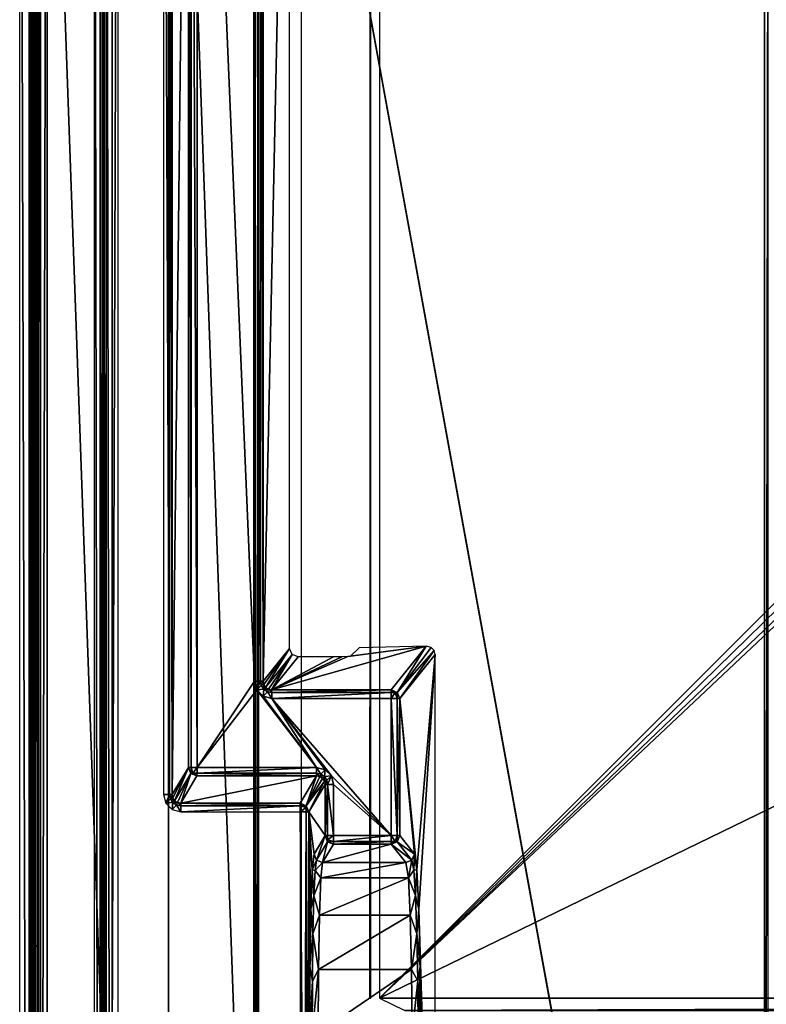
# Model space of a CAD drawing. Header units: millimetres. Extents: x -6 to 112, y 0 to 110.
# Tile 4 of 19: x -6 to 16, y 56 to 85. Entities that reach past the tile are written whole.
import ezdxf

# ---------------------------------------------------------------- set-up
doc = ezdxf.new("R2010")
doc.units = ezdxf.units.MM
doc.header["$LTSCALE"] = 159.143519
for name, color, linetype in [('10', 7, 'CONTINUOUS'), ('105', 7, 'CONTINUOUS'), ('11', 7, 'CONTINUOUS'), ('119', 7, 'CONTINUOUS'), ('129', 7, 'CONTINUOUS'), ('130', 7, 'CONTINUOUS'), ('136', 7, 'CONTINUOUS'), ('153', 7, 'CONTINUOUS'), ('154', 7, 'CONTINUOUS'), ('160', 7, 'CONTINUOUS'), ('161', 7, 'CONTINUOUS'), ('218', 7, 'CONTINUOUS'), ('223', 7, 'CONTINUOUS'), ('234', 7, 'CONTINUOUS'), ('235', 7, 'CONTINUOUS'), ('272', 7, 'CONTINUOUS'), ('279', 7, 'CONTINUOUS'), ('282', 7, 'CONTINUOUS'), ('292', 7, 'CONTINUOUS'), ('293', 7, 'CONTINUOUS'), ('294', 7, 'CONTINUOUS'), ('295', 7, 'CONTINUOUS'), ('296', 7, 'CONTINUOUS'), ('3', 7, 'CONTINUOUS'), ('300', 7, 'CONTINUOUS'), ('301', 7, 'CONTINUOUS'), ('302', 7, 'CONTINUOUS'), ('303', 7, 'CONTINUOUS'), ('304', 7, 'CONTINUOUS'), ('305', 7, 'CONTINUOUS'), ('318', 7, 'CONTINUOUS'), ('319', 7, 'CONTINUOUS'), ('32', 7, 'CONTINUOUS'), ('320', 7, 'CONTINUOUS'), ('34', 7, 'CONTINUOUS'), ('350', 7, 'CONTINUOUS'), ('365', 7, 'CONTINUOUS'), ('38', 7, 'CONTINUOUS'), ('391', 7, 'CONTINUOUS'), ('416', 7, 'CONTINUOUS'), ('417', 7, 'CONTINUOUS'), ('421', 7, 'CONTINUOUS'), ('425', 7, 'CONTINUOUS'), ('431', 7, 'CONTINUOUS'), ('433', 7, 'CONTINUOUS'), ('48', 7, 'CONTINUOUS'), ('54', 7, 'CONTINUOUS'), ('59', 7, 'CONTINUOUS'), ('62', 7, 'CONTINUOUS'), ('80', 7, 'CONTINUOUS'), ('81', 7, 'CONTINUOUS'), ('85', 7, 'CONTINUOUS'), ('86', 7, 'CONTINUOUS'), ('9', 7, 'CONTINUOUS')]:
    doc.layers.add(name, color=color, linetype=linetype)

msp = doc.modelspace()

# ---------------------------------------------------------------- linework, layer by layer
at = {"layer": '10', "linetype": 'CONTINUOUS'}
for points in [[(-5.563, 1.052, -714.081), (-5.563, 108.948, -714.081), (-5.495, 108.948, -714.328), (-5.563, 1.052, -714.081)], [(-5.495, 1.052, -714.328), (-5.563, 1.052, -714.081), (-5.495, 108.948, -714.328), (-5.495, 1.052, -714.328)], [(-5.314, 1.052, -714.509), (-5.495, 1.052, -714.328), (-5.314, 108.948, -714.509), (-5.314, 1.052, -714.509)], [(-5.314, 108.948, -714.509), (-5.495, 1.052, -714.328), (-5.495, 108.948, -714.328), (-5.314, 108.948, -714.509)], [(-5.067, 108.948, -714.576), (-5.314, 1.052, -714.509), (-5.314, 108.948, -714.509), (-5.067, 108.948, -714.576)], [(-5.067, 108.948, -714.576), (-5.067, 1.052, -714.576), (-5.314, 1.052, -714.509), (-5.067, 108.948, -714.576)]]:
    msp.add_3dface(points, dxfattribs=at)
at = {"layer": '105', "linetype": 'CONTINUOUS'}
for points in [[(3.747, 66.484, -635.182), (1.512, 65.51, -612.868), (6.04, 66.789, -642.185), (3.747, 66.484, -635.182)], [(6.04, 66.789, -642.185), (1.512, 65.51, -612.868), (5.012, 65.51, -612.898), (6.04, 66.789, -642.185)], [(3.821, 66.494, -635.422), (3.747, 66.484, -635.182), (6.04, 66.789, -642.185), (3.821, 66.494, -635.422)], [(4.071, 66.744, -641.148), (3.821, 66.494, -635.422), (6.04, 66.789, -642.185), (4.071, 66.744, -641.148)], [(3.567, 66.476, -635.008), (1.512, 65.51, -612.868), (3.747, 66.484, -635.182), (3.567, 66.476, -635.008)], [(3.326, 66.474, -634.943), (1.512, 65.51, -612.868), (3.567, 66.476, -635.008), (3.326, 66.474, -634.943)], [(2.286, 66.474, -634.934), (1.512, 65.51, -612.868), (3.326, 66.474, -634.943), (2.286, 66.474, -634.934)]]:
    msp.add_3dface(points, dxfattribs=at)
at = {"layer": '11', "linetype": 'CONTINUOUS'}
for points in [[(-5.868, 109.546, -679.772), (-5.563, 1.052, -714.081), (-5.868, 0.454, -679.772), (-5.868, 109.546, -679.772)], [(-5.563, 108.948, -714.081), (-5.563, 1.052, -714.081), (-5.868, 109.546, -679.772), (-5.563, 108.948, -714.081)]]:
    msp.add_3dface(points, dxfattribs=at)
at = {"layer": '119', "linetype": 'CONTINUOUS'}
for points in [[(-3.414, 2.246, -631.633), (-3.337, 2.246, -631.46), (-3.414, 107.754, -631.633), (-3.414, 2.246, -631.633)], [(-3.414, 107.754, -631.633), (-3.337, 2.246, -631.46), (-3.337, 107.754, -631.46), (-3.414, 107.754, -631.633)], [(-3.162, 2.246, -631.39), (-3.162, 107.754, -631.39), (-3.337, 107.754, -631.46), (-3.162, 2.246, -631.39)], [(-3.337, 2.246, -631.46), (-3.162, 2.246, -631.39), (-3.337, 107.754, -631.46), (-3.337, 2.246, -631.46)]]:
    msp.add_3dface(points, dxfattribs=at)
at = {"layer": '129', "linetype": 'CONTINUOUS'}
for points in [[(-0.848, 105.426, -612.68), (-0.925, 105.426, -612.854), (-0.848, 63.239, -612.68), (-0.848, 105.426, -612.68)], [(-0.925, 105.426, -612.854), (-0.925, 63.239, -612.854), (-0.848, 63.239, -612.68), (-0.925, 105.426, -612.854)], [(-0.673, 63.239, -612.61), (-0.673, 105.426, -612.61), (-0.848, 105.426, -612.68), (-0.673, 63.239, -612.61)], [(-0.673, 63.239, -612.61), (-0.848, 105.426, -612.68), (-0.848, 63.239, -612.68), (-0.673, 63.239, -612.61)]]:
    msp.add_3dface(points, dxfattribs=at)
at = {"layer": '130', "linetype": 'CONTINUOUS'}
for points in [[(3.075, 62.739, -612.888), (3.075, 61.239, -612.888), (3.151, 61.239, -612.715), (3.075, 62.739, -612.888)], [(3.075, 62.739, -612.888), (3.151, 61.239, -612.715), (3.151, 62.739, -612.715), (3.075, 62.739, -612.888)], [(3.327, 61.239, -612.644), (3.327, 62.739, -612.644), (3.151, 62.739, -612.715), (3.327, 61.239, -612.644)], [(3.151, 61.239, -612.715), (3.327, 61.239, -612.644), (3.151, 62.739, -612.715), (3.151, 61.239, -612.715)]]:
    msp.add_3dface(points, dxfattribs=at)
at = {"layer": '136', "linetype": 'CONTINUOUS'}
for points in [[(5.014, 65.261, -612.659), (5.014, 61.239, -612.659), (5.186, 61.239, -612.73), (5.014, 65.261, -612.659)], [(5.186, 65.261, -612.73), (5.014, 65.261, -612.659), (5.186, 61.239, -612.73), (5.186, 65.261, -612.73)], [(5.262, 61.239, -612.9), (5.186, 65.261, -612.73), (5.186, 61.239, -612.73), (5.262, 61.239, -612.9)], [(5.262, 61.239, -612.9), (5.262, 65.261, -612.9), (5.186, 65.261, -612.73), (5.262, 61.239, -612.9)]]:
    msp.add_3dface(points, dxfattribs=at)
at = {"layer": '153', "linetype": 'CONTINUOUS'}
for points in [[(1.014, 103.24, -612.625), (1.014, 65.76, -612.625), (1.186, 65.76, -612.696), (1.014, 103.24, -612.625)], [(1.014, 103.24, -612.625), (1.186, 65.76, -612.696), (1.186, 103.24, -612.696), (1.014, 103.24, -612.625)], [(1.262, 65.76, -612.866), (1.262, 103.24, -612.866), (1.186, 103.24, -612.696), (1.262, 65.76, -612.866)], [(1.186, 65.76, -612.696), (1.262, 65.76, -612.866), (1.186, 103.24, -612.696), (1.186, 65.76, -612.696)]]:
    msp.add_3dface(points, dxfattribs=at)
at = {"layer": '154', "linetype": 'CONTINUOUS'}
for points in [[(5.012, 65.51, -612.898), (1.512, 65.51, -612.868), (1.513, 65.434, -612.698), (5.012, 65.51, -612.898)], [(5.013, 65.434, -612.728), (5.012, 65.51, -612.898), (1.513, 65.434, -612.698), (5.013, 65.434, -612.728)], [(1.514, 65.261, -612.629), (5.013, 65.434, -612.728), (1.513, 65.434, -612.698), (1.514, 65.261, -612.629)], [(1.514, 65.261, -612.629), (5.014, 65.261, -612.659), (5.013, 65.434, -612.728), (1.514, 65.261, -612.629)]]:
    msp.add_3dface(points, dxfattribs=at)
at = {"layer": '160', "linetype": 'CONTINUOUS'}
for points in [[(-1.653, 105.746, -631.403), (-1.477, 62.44, -631.332), (-1.477, 105.746, -631.332), (-1.653, 105.746, -631.403)], [(-1.653, 62.44, -631.403), (-1.477, 62.44, -631.332), (-1.653, 105.746, -631.403), (-1.653, 62.44, -631.403)], [(-1.401, 62.44, -631.159), (-1.401, 105.746, -631.159), (-1.477, 105.746, -631.332), (-1.401, 62.44, -631.159)], [(-1.477, 62.44, -631.332), (-1.401, 62.44, -631.159), (-1.477, 105.746, -631.332), (-1.477, 62.44, -631.332)]]:
    msp.add_3dface(points, dxfattribs=at)
at = {"layer": '161', "linetype": 'CONTINUOUS'}
for points in [[(2.347, 61.94, -631.437), (2.343, 47.821, -631.437), (2.461, 47.849, -631.41), (2.347, 61.94, -631.437)], [(2.523, 61.94, -631.367), (2.347, 61.94, -631.437), (2.461, 47.849, -631.41), (2.523, 61.94, -631.367)], [(2.554, 47.928, -631.33), (2.523, 61.94, -631.367), (2.461, 47.849, -631.41), (2.554, 47.928, -631.33)], [(2.599, 48.06, -631.193), (2.523, 61.94, -631.367), (2.554, 47.928, -631.33), (2.599, 48.06, -631.193)], [(2.599, 48.06, -631.193), (2.599, 61.94, -631.193), (2.523, 61.94, -631.367), (2.599, 48.06, -631.193)]]:
    msp.add_3dface(points, dxfattribs=at)
at = {"layer": '218', "linetype": 'CONTINUOUS'}
for points in [[(2.036, 66.723, -634.932), (1.262, 65.76, -612.866), (1.281, 65.664, -612.863), (2.036, 66.723, -634.932)], [(1.335, 65.583, -612.862), (2.036, 66.723, -634.932), (1.281, 65.664, -612.863), (1.335, 65.583, -612.862)], [(2.109, 66.547, -634.937), (2.036, 66.723, -634.932), (1.335, 65.583, -612.862), (2.109, 66.547, -634.937)], [(1.416, 65.529, -612.864), (2.109, 66.547, -634.937), (1.335, 65.583, -612.862), (1.416, 65.529, -612.864)], [(1.512, 65.51, -612.868), (2.109, 66.547, -634.937), (1.416, 65.529, -612.864), (1.512, 65.51, -612.868)], [(2.286, 66.474, -634.934), (2.109, 66.547, -634.937), (1.512, 65.51, -612.868), (2.286, 66.474, -634.934)]]:
    msp.add_3dface(points, dxfattribs=at)
at = {"layer": '223', "linetype": 'CONTINUOUS'}
for points in [[(6.04, 66.789, -642.185), (5.012, 65.51, -612.898), (5.188, 65.437, -612.895), (6.04, 66.789, -642.185)], [(6.181, 66.755, -642.334), (6.04, 66.789, -642.185), (5.188, 65.437, -612.895), (6.181, 66.755, -642.334)], [(6.271, 66.662, -642.426), (6.181, 66.755, -642.334), (5.188, 65.437, -612.895), (6.271, 66.662, -642.426)], [(5.262, 65.261, -612.9), (6.271, 66.662, -642.426), (5.188, 65.437, -612.895), (5.262, 65.261, -612.9)], [(5.262, 65.261, -612.9), (6.299, 66.55, -642.451), (6.271, 66.662, -642.426), (5.262, 65.261, -612.9)]]:
    msp.add_3dface(points, dxfattribs=at)
at = {"layer": '234', "linetype": 'CONTINUOUS'}
for points in [[(1.014, 65.76, -612.625), (1.081, 65.51, -612.625), (1.186, 65.76, -612.696), (1.014, 65.76, -612.625)], [(1.186, 65.76, -612.696), (1.081, 65.51, -612.625), (1.209, 65.634, -612.693), (1.186, 65.76, -612.696)], [(1.262, 65.76, -612.866), (1.186, 65.76, -612.696), (1.209, 65.634, -612.693), (1.262, 65.76, -612.866)], [(1.281, 65.664, -612.863), (1.262, 65.76, -612.866), (1.209, 65.634, -612.693), (1.281, 65.664, -612.863)], [(1.209, 65.634, -612.693), (1.081, 65.51, -612.625), (1.28, 65.527, -612.693), (1.209, 65.634, -612.693)], [(1.081, 65.51, -612.625), (1.264, 65.328, -612.627), (1.28, 65.527, -612.693), (1.081, 65.51, -612.625)], [(1.281, 65.664, -612.863), (1.209, 65.634, -612.693), (1.28, 65.527, -612.693), (1.281, 65.664, -612.863)], [(1.28, 65.527, -612.693), (1.264, 65.328, -612.627), (1.387, 65.456, -612.695), (1.28, 65.527, -612.693)], [(1.335, 65.583, -612.862), (1.281, 65.664, -612.863), (1.28, 65.527, -612.693), (1.335, 65.583, -612.862)], [(1.416, 65.529, -612.864), (1.335, 65.583, -612.862), (1.28, 65.527, -612.693), (1.416, 65.529, -612.864)], [(1.416, 65.529, -612.864), (1.28, 65.527, -612.693), (1.387, 65.456, -612.695), (1.416, 65.529, -612.864)], [(1.513, 65.434, -612.698), (1.416, 65.529, -612.864), (1.387, 65.456, -612.695), (1.513, 65.434, -612.698)], [(1.512, 65.51, -612.868), (1.416, 65.529, -612.864), (1.513, 65.434, -612.698), (1.512, 65.51, -612.868)], [(1.264, 65.328, -612.627), (1.514, 65.261, -612.629), (1.387, 65.456, -612.695), (1.264, 65.328, -612.627)], [(1.514, 65.261, -612.629), (1.513, 65.434, -612.698), (1.387, 65.456, -612.695), (1.514, 65.261, -612.629)]]:
    msp.add_3dface(points, dxfattribs=at)
at = {"layer": '235', "linetype": 'CONTINUOUS'}
for points in [[(5.188, 65.437, -612.895), (5.012, 65.51, -612.898), (5.133, 65.435, -612.777), (5.188, 65.437, -612.895)], [(5.133, 65.435, -612.777), (5.012, 65.51, -612.898), (5.013, 65.434, -612.728), (5.133, 65.435, -612.777)], [(5.014, 65.261, -612.659), (5.133, 65.435, -612.777), (5.013, 65.434, -612.728), (5.014, 65.261, -612.659)], [(5.014, 65.261, -612.659), (5.186, 65.261, -612.73), (5.133, 65.435, -612.777), (5.014, 65.261, -612.659)], [(5.186, 65.261, -612.73), (5.188, 65.437, -612.895), (5.133, 65.435, -612.777), (5.186, 65.261, -612.73)], [(5.262, 65.261, -612.9), (5.188, 65.437, -612.895), (5.186, 65.261, -612.73), (5.262, 65.261, -612.9)]]:
    msp.add_3dface(points, dxfattribs=at)
at = {"layer": '272', "linetype": 'CONTINUOUS'}
for points in [[(-1.151, 62.19, -631.168), (2.826, 62.99, -612.879), (-0.675, 62.99, -612.849), (-1.151, 62.19, -631.168)], [(2.349, 62.19, -631.198), (2.826, 62.99, -612.879), (-1.151, 62.19, -631.168), (2.349, 62.19, -631.198)]]:
    msp.add_3dface(points, dxfattribs=at)
at = {"layer": '279', "linetype": 'CONTINUOUS'}
for points in [[(3.003, 60.449, -625.26), (5.012, 60.99, -612.898), (3.325, 60.99, -612.884), (3.003, 60.449, -625.26)], [(5.446, 60.449, -625.281), (5.012, 60.99, -612.898), (3.003, 60.449, -625.26), (5.446, 60.449, -625.281)]]:
    msp.add_3dface(points, dxfattribs=at)
at = {"layer": '282', "linetype": 'CONTINUOUS'}
for points in [[(5.446, 60.449, -625.281), (3.003, 60.449, -625.26), (2.954, 60.008, -627.105), (5.446, 60.449, -625.281)], [(5.515, 60.007, -627.129), (5.446, 60.449, -625.281), (2.954, 60.008, -627.105), (5.515, 60.007, -627.129)], [(5.515, 60.007, -627.129), (2.954, 60.008, -627.105), (2.912, 58.912, -628.653), (5.515, 60.007, -627.129)], [(5.573, 58.911, -628.676), (5.515, 60.007, -627.129), (2.912, 58.912, -628.653), (5.573, 58.911, -628.676)], [(5.573, 58.911, -628.676), (2.912, 58.912, -628.653), (2.884, 57.317, -629.681), (5.573, 58.911, -628.676)], [(5.611, 57.316, -629.705), (5.573, 58.911, -628.676), (2.884, 57.317, -629.681), (5.611, 57.316, -629.705)], [(2.875, 55.454, -630.041), (5.611, 57.316, -629.705), (2.884, 57.317, -629.681), (2.875, 55.454, -630.041)], [(5.625, 55.454, -630.065), (5.611, 57.316, -629.705), (2.875, 55.454, -630.041), (5.625, 55.454, -630.065)]]:
    msp.add_3dface(points, dxfattribs=at)
at = {"layer": '292', "linetype": 'CONTINUOUS'}
for points in [[(2.828, 63.239, -612.64), (-0.673, 63.239, -612.61), (-0.673, 63.066, -612.68), (2.828, 63.239, -612.64)], [(2.827, 63.069, -612.707), (2.828, 63.239, -612.64), (-0.673, 63.066, -612.68), (2.827, 63.069, -612.707)], [(-0.675, 62.99, -612.849), (2.827, 63.069, -612.707), (-0.673, 63.066, -612.68), (-0.675, 62.99, -612.849)], [(2.826, 62.99, -612.879), (2.827, 63.069, -612.707), (-0.675, 62.99, -612.849), (2.826, 62.99, -612.879)]]:
    msp.add_3dface(points, dxfattribs=at)
at = {"layer": '293', "linetype": 'CONTINUOUS'}
for points in [[(2.826, 62.99, -612.879), (2.349, 62.19, -631.198), (2.526, 62.116, -631.199), (2.826, 62.99, -612.879)], [(2.921, 62.971, -612.879), (2.826, 62.99, -612.879), (2.526, 62.116, -631.199), (2.921, 62.971, -612.879)], [(3.002, 62.917, -612.881), (2.921, 62.971, -612.879), (2.526, 62.116, -631.199), (3.002, 62.917, -612.881)], [(3.056, 62.836, -612.884), (3.002, 62.917, -612.881), (2.526, 62.116, -631.199), (3.056, 62.836, -612.884)], [(2.599, 61.94, -631.193), (3.056, 62.836, -612.884), (2.526, 62.116, -631.199), (2.599, 61.94, -631.193)], [(2.599, 61.94, -631.193), (3.075, 62.739, -612.888), (3.056, 62.836, -612.884), (2.599, 61.94, -631.193)]]:
    msp.add_3dface(points, dxfattribs=at)
at = {"layer": '294', "linetype": 'CONTINUOUS'}
for points in [[(-1.401, 62.44, -631.159), (-1.382, 62.345, -631.163), (-0.925, 63.239, -612.854), (-1.401, 62.44, -631.159)], [(-1.382, 62.345, -631.163), (-1.329, 62.263, -631.166), (-0.925, 63.239, -612.854), (-1.382, 62.345, -631.163)], [(-0.925, 63.239, -612.854), (-1.329, 62.263, -631.166), (-0.851, 63.063, -612.848), (-0.925, 63.239, -612.854)], [(-1.329, 62.263, -631.166), (-1.247, 62.209, -631.168), (-0.851, 63.063, -612.848), (-1.329, 62.263, -631.166)], [(-1.247, 62.209, -631.168), (-1.151, 62.19, -631.168), (-0.851, 63.063, -612.848), (-1.247, 62.209, -631.168)], [(-1.151, 62.19, -631.168), (-0.675, 62.99, -612.849), (-0.851, 63.063, -612.848), (-1.151, 62.19, -631.168)]]:
    msp.add_3dface(points, dxfattribs=at)
at = {"layer": '295', "linetype": 'CONTINUOUS'}
for points in [[(2.953, 63.044, -612.708), (2.828, 63.239, -612.64), (2.827, 63.069, -612.707), (2.953, 63.044, -612.708)], [(3.078, 63.172, -612.642), (2.828, 63.239, -612.64), (2.953, 63.044, -612.708), (3.078, 63.172, -612.642)], [(3.06, 62.972, -612.709), (3.078, 63.172, -612.642), (2.953, 63.044, -612.708), (3.06, 62.972, -612.709)], [(3.26, 62.989, -612.644), (3.078, 63.172, -612.642), (3.06, 62.972, -612.709), (3.26, 62.989, -612.644)], [(2.826, 62.99, -612.879), (2.921, 62.971, -612.879), (2.827, 63.069, -612.707), (2.826, 62.99, -612.879)], [(2.953, 63.044, -612.708), (2.827, 63.069, -612.707), (2.921, 62.971, -612.879), (2.953, 63.044, -612.708)], [(3.002, 62.917, -612.881), (2.953, 63.044, -612.708), (2.921, 62.971, -612.879), (3.002, 62.917, -612.881)], [(3.06, 62.972, -612.709), (2.953, 63.044, -612.708), (3.002, 62.917, -612.881), (3.06, 62.972, -612.709)], [(3.056, 62.836, -612.884), (3.06, 62.972, -612.709), (3.002, 62.917, -612.881), (3.056, 62.836, -612.884)], [(3.129, 62.865, -612.712), (3.06, 62.972, -612.709), (3.056, 62.836, -612.884), (3.129, 62.865, -612.712)], [(3.129, 62.865, -612.712), (3.26, 62.989, -612.644), (3.06, 62.972, -612.709), (3.129, 62.865, -612.712)], [(3.151, 62.739, -612.715), (3.26, 62.989, -612.644), (3.129, 62.865, -612.712), (3.151, 62.739, -612.715)], [(3.327, 62.739, -612.644), (3.26, 62.989, -612.644), (3.151, 62.739, -612.715), (3.327, 62.739, -612.644)], [(3.075, 62.739, -612.888), (3.129, 62.865, -612.712), (3.056, 62.836, -612.884), (3.075, 62.739, -612.888)], [(3.075, 62.739, -612.888), (3.151, 62.739, -612.715), (3.129, 62.865, -612.712), (3.075, 62.739, -612.888)]]:
    msp.add_3dface(points, dxfattribs=at)
at = {"layer": '296', "linetype": 'CONTINUOUS'}
for points in [[(-0.925, 63.239, -612.854), (-0.851, 63.063, -612.848), (-0.848, 63.239, -612.68), (-0.925, 63.239, -612.854)], [(-0.848, 63.239, -612.68), (-0.851, 63.063, -612.848), (-0.796, 63.065, -612.727), (-0.848, 63.239, -612.68)], [(-0.673, 63.239, -612.61), (-0.848, 63.239, -612.68), (-0.796, 63.065, -612.727), (-0.673, 63.239, -612.61)], [(-0.673, 63.239, -612.61), (-0.796, 63.065, -612.727), (-0.673, 63.066, -612.68), (-0.673, 63.239, -612.61)], [(-0.851, 63.063, -612.848), (-0.675, 62.99, -612.849), (-0.796, 63.065, -612.727), (-0.851, 63.063, -612.848)], [(-0.796, 63.065, -612.727), (-0.675, 62.99, -612.849), (-0.673, 63.066, -612.68), (-0.796, 63.065, -612.727)]]:
    msp.add_3dface(points, dxfattribs=at)
at = {"layer": '3', "linetype": 'CONTINUOUS'}
for points in [[(-5.407, 109.5, -631.37), (-1.512, 0.5, -176.387), (-1.512, 109.5, -176.387), (-5.407, 109.5, -631.37)], [(-5.407, 0.5, -631.37), (-1.512, 0.5, -176.387), (-5.407, 109.5, -631.37), (-5.407, 0.5, -631.37)], [(-1.512, 0.5, -176.387), (2.383, 0.5, 278.596), (-1.512, 109.5, -176.387), (-1.512, 0.5, -176.387)], [(2.383, 0.5, 278.596), (2.383, 109.5, 278.596), (-1.512, 109.5, -176.387), (2.383, 0.5, 278.596)]]:
    msp.add_3dface(points, dxfattribs=at)
at = {"layer": '300', "linetype": 'CONTINUOUS'}
for points in [[(5.696, 60.699, -625.283), (5.62, 60.52, -625.278), (5.678, 60.224, -626.793), (5.696, 60.699, -625.283)], [(5.764, 60.237, -627.221), (5.696, 60.699, -625.283), (5.678, 60.224, -626.793), (5.764, 60.237, -627.221)], [(5.62, 60.52, -625.278), (5.446, 60.449, -625.281), (5.515, 60.007, -627.129), (5.62, 60.52, -625.278)], [(5.678, 60.224, -626.793), (5.62, 60.52, -625.278), (5.515, 60.007, -627.129), (5.678, 60.224, -626.793)], [(5.728, 59.483, -628.148), (5.678, 60.224, -626.793), (5.515, 60.007, -627.129), (5.728, 59.483, -628.148)], [(5.573, 58.911, -628.676), (5.728, 59.483, -628.148), (5.515, 60.007, -627.129), (5.573, 58.911, -628.676)], [(5.728, 59.483, -628.148), (5.764, 60.237, -627.221), (5.678, 60.224, -626.793), (5.728, 59.483, -628.148)], [(5.821, 59.086, -628.846), (5.764, 60.237, -627.221), (5.728, 59.483, -628.148), (5.821, 59.086, -628.846)], [(5.767, 58.368, -629.218), (5.728, 59.483, -628.148), (5.573, 58.911, -628.676), (5.767, 58.368, -629.218)], [(5.767, 58.368, -629.218), (5.821, 59.086, -628.846), (5.728, 59.483, -628.148), (5.767, 58.368, -629.218)], [(5.611, 57.316, -629.705), (5.767, 58.368, -629.218), (5.573, 58.911, -628.676), (5.611, 57.316, -629.705)], [(5.859, 57.411, -629.927), (5.821, 59.086, -628.846), (5.767, 58.368, -629.218), (5.859, 57.411, -629.927)], [(5.792, 56.982, -629.903), (5.767, 58.368, -629.218), (5.611, 57.316, -629.705), (5.792, 56.982, -629.903)], [(5.792, 56.982, -629.903), (5.859, 57.411, -629.927), (5.767, 58.368, -629.218), (5.792, 56.982, -629.903)], [(5.801, 55.454, -630.139), (5.859, 57.411, -629.927), (5.792, 56.982, -629.903), (5.801, 55.454, -630.139)], [(5.872, 55.454, -630.306), (5.859, 57.411, -629.927), (5.801, 55.454, -630.139), (5.872, 55.454, -630.306)], [(5.625, 55.454, -630.065), (5.792, 56.982, -629.903), (5.611, 57.316, -629.705), (5.625, 55.454, -630.065)], [(5.801, 55.454, -630.139), (5.792, 56.982, -629.903), (5.625, 55.454, -630.065), (5.801, 55.454, -630.139)]]:
    msp.add_3dface(points, dxfattribs=at)
at = {"layer": '301', "linetype": 'CONTINUOUS'}
for points in [[(5.696, 60.699, -625.283), (5.262, 61.239, -612.9), (5.188, 61.063, -612.895), (5.696, 60.699, -625.283)], [(5.188, 61.063, -612.895), (5.012, 60.99, -612.898), (5.62, 60.52, -625.278), (5.188, 61.063, -612.895)], [(5.62, 60.52, -625.278), (5.012, 60.99, -612.898), (5.446, 60.449, -625.281), (5.62, 60.52, -625.278)], [(5.696, 60.699, -625.283), (5.188, 61.063, -612.895), (5.62, 60.52, -625.278), (5.696, 60.699, -625.283)]]:
    msp.add_3dface(points, dxfattribs=at)
at = {"layer": '302', "linetype": 'CONTINUOUS'}
for points in [[(5.014, 61.239, -612.659), (3.327, 61.239, -612.644), (3.327, 61.066, -612.714), (5.014, 61.239, -612.659)], [(5.013, 61.066, -612.728), (5.014, 61.239, -612.659), (3.327, 61.066, -612.714), (5.013, 61.066, -612.728)], [(5.012, 60.99, -612.898), (5.013, 61.066, -612.728), (3.325, 60.99, -612.884), (5.012, 60.99, -612.898)], [(3.325, 60.99, -612.884), (5.013, 61.066, -612.728), (3.327, 61.066, -612.714), (3.325, 60.99, -612.884)]]:
    msp.add_3dface(points, dxfattribs=at)
at = {"layer": '303', "linetype": 'CONTINUOUS'}
for points in [[(3.075, 61.239, -612.888), (3.151, 61.118, -612.763), (3.151, 61.239, -612.715), (3.075, 61.239, -612.888)], [(3.075, 61.239, -612.888), (3.149, 61.063, -612.882), (3.151, 61.118, -612.763), (3.075, 61.239, -612.888)], [(3.327, 61.239, -612.644), (3.151, 61.118, -612.763), (3.327, 61.066, -612.714), (3.327, 61.239, -612.644)], [(3.151, 61.118, -612.763), (3.327, 61.239, -612.644), (3.151, 61.239, -612.715), (3.151, 61.118, -612.763)], [(3.151, 61.118, -612.763), (3.149, 61.063, -612.882), (3.327, 61.066, -612.714), (3.151, 61.118, -612.763)], [(3.149, 61.063, -612.882), (3.325, 60.99, -612.884), (3.327, 61.066, -612.714), (3.149, 61.063, -612.882)]]:
    msp.add_3dface(points, dxfattribs=at)
at = {"layer": '304', "linetype": 'CONTINUOUS'}
for points in [[(3.075, 61.239, -612.888), (2.753, 60.699, -625.265), (2.826, 60.522, -625.259), (3.075, 61.239, -612.888)], [(3.075, 61.239, -612.888), (2.826, 60.522, -625.259), (3.149, 61.063, -612.882), (3.075, 61.239, -612.888)], [(2.826, 60.522, -625.259), (3.003, 60.449, -625.26), (3.149, 61.063, -612.882), (2.826, 60.522, -625.259)], [(3.149, 61.063, -612.882), (3.003, 60.449, -625.26), (3.325, 60.99, -612.884), (3.149, 61.063, -612.882)]]:
    msp.add_3dface(points, dxfattribs=at)
at = {"layer": '305', "linetype": 'CONTINUOUS'}
for points in [[(2.753, 60.699, -625.265), (2.703, 60.236, -627.202), (2.826, 60.522, -625.259), (2.753, 60.699, -625.265)], [(2.703, 60.236, -627.202), (2.786, 60.222, -626.773), (2.826, 60.522, -625.259), (2.703, 60.236, -627.202)], [(2.826, 60.522, -625.259), (2.786, 60.222, -626.773), (3.003, 60.449, -625.26), (2.826, 60.522, -625.259)], [(3.003, 60.449, -625.26), (2.786, 60.222, -626.773), (2.954, 60.008, -627.105), (3.003, 60.449, -625.26)], [(2.703, 60.236, -627.202), (2.66, 59.084, -628.828), (2.75, 59.48, -628.126), (2.703, 60.236, -627.202)], [(2.703, 60.236, -627.202), (2.75, 59.48, -628.126), (2.786, 60.222, -626.773), (2.703, 60.236, -627.202)], [(2.786, 60.222, -626.773), (2.75, 59.48, -628.126), (2.954, 60.008, -627.105), (2.786, 60.222, -626.773)], [(2.954, 60.008, -627.105), (2.75, 59.48, -628.126), (2.912, 58.912, -628.653), (2.954, 60.008, -627.105)], [(2.66, 59.084, -628.828), (2.722, 58.365, -629.194), (2.75, 59.48, -628.126), (2.66, 59.084, -628.828)], [(2.75, 59.48, -628.126), (2.722, 58.365, -629.194), (2.912, 58.912, -628.653), (2.75, 59.48, -628.126)], [(2.66, 59.084, -628.828), (2.632, 57.41, -629.907), (2.722, 58.365, -629.194), (2.66, 59.084, -628.828)], [(2.912, 58.912, -628.653), (2.722, 58.365, -629.194), (2.884, 57.317, -629.681), (2.912, 58.912, -628.653)], [(2.632, 57.41, -629.907), (2.704, 56.98, -629.878), (2.722, 58.365, -629.194), (2.632, 57.41, -629.907)], [(2.722, 58.365, -629.194), (2.704, 56.98, -629.878), (2.884, 57.317, -629.681), (2.722, 58.365, -629.194)], [(2.632, 57.41, -629.907), (2.623, 55.454, -630.285), (2.704, 56.98, -629.878), (2.632, 57.41, -629.907)], [(2.697, 55.454, -630.113), (2.875, 55.454, -630.041), (2.884, 57.317, -629.681), (2.697, 55.454, -630.113)], [(2.704, 56.98, -629.878), (2.697, 55.454, -630.113), (2.884, 57.317, -629.681), (2.704, 56.98, -629.878)], [(2.623, 55.454, -630.285), (2.697, 55.454, -630.113), (2.704, 56.98, -629.878), (2.623, 55.454, -630.285)]]:
    msp.add_3dface(points, dxfattribs=at)
at = {"layer": '318', "linetype": 'CONTINUOUS'}
for points in [[(-1.477, 62.44, -631.332), (-1.653, 62.44, -631.403), (-1.586, 62.19, -631.403), (-1.477, 62.44, -631.332)], [(-1.455, 62.315, -631.335), (-1.477, 62.44, -631.332), (-1.586, 62.19, -631.403), (-1.455, 62.315, -631.335)], [(-1.386, 62.207, -631.338), (-1.455, 62.315, -631.335), (-1.586, 62.19, -631.403), (-1.386, 62.207, -631.338)], [(-1.401, 62.44, -631.159), (-1.477, 62.44, -631.332), (-1.455, 62.315, -631.335), (-1.401, 62.44, -631.159)], [(-1.382, 62.345, -631.163), (-1.401, 62.44, -631.159), (-1.455, 62.315, -631.335), (-1.382, 62.345, -631.163)], [(-1.329, 62.263, -631.166), (-1.382, 62.345, -631.163), (-1.455, 62.315, -631.335), (-1.329, 62.263, -631.166)], [(-1.329, 62.263, -631.166), (-1.455, 62.315, -631.335), (-1.386, 62.207, -631.338), (-1.329, 62.263, -631.166)], [(-1.403, 62.007, -631.405), (-1.386, 62.207, -631.338), (-1.586, 62.19, -631.403), (-1.403, 62.007, -631.405)], [(-1.279, 62.135, -631.339), (-1.386, 62.207, -631.338), (-1.403, 62.007, -631.405), (-1.279, 62.135, -631.339)], [(-1.153, 61.94, -631.407), (-1.279, 62.135, -631.339), (-1.403, 62.007, -631.405), (-1.153, 61.94, -631.407)], [(-1.247, 62.209, -631.168), (-1.329, 62.263, -631.166), (-1.386, 62.207, -631.338), (-1.247, 62.209, -631.168)], [(-1.247, 62.209, -631.168), (-1.386, 62.207, -631.338), (-1.279, 62.135, -631.339), (-1.247, 62.209, -631.168)], [(-1.153, 62.115, -631.335), (-1.247, 62.209, -631.168), (-1.279, 62.135, -631.339), (-1.153, 62.115, -631.335)], [(-1.153, 61.94, -631.407), (-1.153, 62.115, -631.335), (-1.279, 62.135, -631.339), (-1.153, 61.94, -631.407)], [(-1.153, 62.115, -631.335), (-1.151, 62.19, -631.168), (-1.247, 62.209, -631.168), (-1.153, 62.115, -631.335)]]:
    msp.add_3dface(points, dxfattribs=at)
at = {"layer": '319', "linetype": 'CONTINUOUS'}
for points in [[(2.349, 62.19, -631.198), (-1.151, 62.19, -631.168), (-1.153, 62.115, -631.335), (2.349, 62.19, -631.198)], [(2.347, 62.113, -631.367), (2.349, 62.19, -631.198), (-1.153, 62.115, -631.335), (2.347, 62.113, -631.367)], [(-1.153, 61.94, -631.407), (2.347, 62.113, -631.367), (-1.153, 62.115, -631.335), (-1.153, 61.94, -631.407)], [(2.347, 61.94, -631.437), (2.347, 62.113, -631.367), (-1.153, 61.94, -631.407), (2.347, 61.94, -631.437)]]:
    msp.add_3dface(points, dxfattribs=at)
at = {"layer": '32', "linetype": 'CONTINUOUS'}
for points in [[(-2.988, 107, -640.841), (-3.335, 107, -681.34), (-3.335, 3, -681.34), (-2.988, 107, -640.841)], [(-2.988, 3, -640.841), (-2.988, 107, -640.841), (-3.335, 3, -681.34), (-2.988, 3, -640.841)]]:
    msp.add_3dface(points, dxfattribs=at)
at = {"layer": '320', "linetype": 'CONTINUOUS'}
for points in [[(2.526, 62.116, -631.199), (2.349, 62.19, -631.198), (2.347, 62.113, -631.367), (2.526, 62.116, -631.199)], [(2.523, 62.061, -631.318), (2.526, 62.116, -631.199), (2.347, 62.113, -631.367), (2.523, 62.061, -631.318)], [(2.523, 62.061, -631.318), (2.347, 62.113, -631.367), (2.347, 61.94, -631.437), (2.523, 62.061, -631.318)], [(2.523, 61.94, -631.367), (2.523, 62.061, -631.318), (2.347, 61.94, -631.437), (2.523, 61.94, -631.367)], [(2.599, 61.94, -631.193), (2.526, 62.116, -631.199), (2.523, 62.061, -631.318), (2.599, 61.94, -631.193)], [(2.599, 61.94, -631.193), (2.523, 62.061, -631.318), (2.523, 61.94, -631.367), (2.599, 61.94, -631.193)]]:
    msp.add_3dface(points, dxfattribs=at)
at = {"layer": '34', "linetype": 'CONTINUOUS'}
for points in [[(4.667, 107.75, 282.577), (4.667, 56.479, 282.577), (55.936, 107.75, 282.138), (4.667, 107.75, 282.577)], [(55.936, 107.75, 282.138), (4.667, 56.479, 282.577), (56.296, 107.001, 282.135), (55.936, 107.75, 282.138)], [(57.831, 106.559, 282.122), (4.667, 56.479, 282.577), (110.163, 107.75, 281.674), (57.831, 106.559, 282.122)], [(4.667, 56.479, 282.577), (110.163, 56.479, 281.674), (110.163, 107.75, 281.674), (4.667, 56.479, 282.577)], [(56.296, 107.001, 282.135), (4.667, 56.479, 282.577), (57.002, 106.558, 282.129), (56.296, 107.001, 282.135)], [(57.002, 106.558, 282.129), (4.667, 56.479, 282.577), (57.831, 106.559, 282.122), (57.002, 106.558, 282.129)], [(5.417, 56.118, 282.57), (110.163, 56.479, 281.674), (4.667, 56.479, 282.577), (5.417, 56.118, 282.57)], [(109.414, 56.119, 281.68), (110.163, 56.479, 281.674), (5.417, 56.118, 282.57), (109.414, 56.119, 281.68)]]:
    msp.add_3dface(points, dxfattribs=at)
at = {"layer": '350', "linetype": 'CONTINUOUS'}
for points in [[(16.042, 21.9, -650.596), (15.945, 21.9, -650.504), (16.041, 88.1, -650.594), (16.042, 21.9, -650.596)], [(15.945, 21.9, -650.504), (15.945, 88.1, -650.504), (16.041, 88.1, -650.594), (15.945, 21.9, -650.504)]]:
    msp.add_3dface(points, dxfattribs=at)
at = {"layer": '365', "linetype": 'CONTINUOUS'}
for points in [[(1.021, 6.746, -642.585), (0.994, 6.746, -642.477), (1.021, 103.254, -642.585), (1.021, 6.746, -642.585)], [(1.021, 103.254, -642.585), (0.994, 6.746, -642.477), (0.994, 103.254, -642.477), (1.021, 103.254, -642.585)], [(1.031, 6.746, -642.604), (1.021, 6.746, -642.585), (1.031, 103.254, -642.604), (1.031, 6.746, -642.604)], [(1.031, 103.254, -642.604), (1.021, 6.746, -642.585), (1.021, 103.254, -642.585), (1.031, 103.254, -642.604)], [(1.127, 6.746, -642.694), (1.031, 6.746, -642.604), (1.127, 103.254, -642.694), (1.127, 6.746, -642.694)], [(1.127, 103.254, -642.694), (1.031, 6.746, -642.604), (1.031, 103.254, -642.604), (1.127, 103.254, -642.694)]]:
    msp.add_3dface(points, dxfattribs=at)
at = {"layer": '38', "linetype": 'CONTINUOUS'}
for points in [[(4.385, 107.75, 278.829), (4.385, 56.479, 278.829), (4.415, 107.75, 282.329), (4.385, 107.75, 278.829)], [(4.415, 107.75, 282.329), (4.385, 56.479, 278.829), (4.415, 56.479, 282.329), (4.415, 107.75, 282.329)]]:
    msp.add_3dface(points, dxfattribs=at)
at = {"layer": '391', "linetype": 'CONTINUOUS'}
for points in [[(5.133, 61.065, -612.777), (5.014, 61.239, -612.659), (5.013, 61.066, -612.728), (5.133, 61.065, -612.777)], [(5.186, 61.239, -612.73), (5.014, 61.239, -612.659), (5.133, 61.065, -612.777), (5.186, 61.239, -612.73)], [(5.188, 61.063, -612.895), (5.186, 61.239, -612.73), (5.133, 61.065, -612.777), (5.188, 61.063, -612.895)], [(5.262, 61.239, -612.9), (5.186, 61.239, -612.73), (5.188, 61.063, -612.895), (5.262, 61.239, -612.9)], [(5.012, 60.99, -612.898), (5.133, 61.065, -612.777), (5.013, 61.066, -612.728), (5.012, 60.99, -612.898)], [(5.012, 60.99, -612.898), (5.188, 61.063, -612.895), (5.133, 61.065, -612.777), (5.012, 60.99, -612.898)]]:
    msp.add_3dface(points, dxfattribs=at)
at = {"layer": '416', "linetype": 'CONTINUOUS'}
for points in [[(-5.338, 109.92, -632.571), (-5.338, 0.08, -632.571), (104.499, 0.08, -633.511), (-5.338, 109.92, -632.571)], [(104.499, 109.92, -633.511), (-5.338, 109.92, -632.571), (104.499, 0.08, -633.511), (104.499, 109.92, -633.511)]]:
    msp.add_3dface(points, dxfattribs=at)
at = {"layer": '417', "linetype": 'CONTINUOUS'}
for points in [[(104.247, 109.754, -643.51), (104.247, 0.246, -643.51), (-5.257, 0.246, -642.572), (104.247, 109.754, -643.51)], [(-5.257, 109.754, -642.572), (104.247, 109.754, -643.51), (-5.257, 0.246, -642.572), (-5.257, 109.754, -642.572)]]:
    msp.add_3dface(points, dxfattribs=at)
at = {"layer": '421', "linetype": 'CONTINUOUS'}
for points in [[(-3.432, 2.233, -632.342), (-3.414, 107.754, -631.633), (-3.432, 107.767, -632.342), (-3.432, 2.233, -632.342)], [(-3.414, 2.246, -631.633), (-3.414, 107.754, -631.633), (-3.432, 2.233, -632.342), (-3.414, 2.246, -631.633)]]:
    msp.add_3dface(points, dxfattribs=at)
at = {"layer": '425', "linetype": 'CONTINUOUS'}
for points in [[(-3.684, 107.767, -632.585), (-3.508, 2.233, -632.515), (-3.508, 107.767, -632.515), (-3.684, 107.767, -632.585)], [(-3.684, 2.233, -632.585), (-3.508, 2.233, -632.515), (-3.684, 107.767, -632.585), (-3.684, 2.233, -632.585)], [(-3.508, 107.767, -632.515), (-3.432, 2.233, -632.342), (-3.432, 107.767, -632.342), (-3.508, 107.767, -632.515)], [(-3.508, 2.233, -632.515), (-3.432, 2.233, -632.342), (-3.508, 107.767, -632.515), (-3.508, 2.233, -632.515)]]:
    msp.add_3dface(points, dxfattribs=at)
at = {"layer": '431', "linetype": 'CONTINUOUS'}
for points in [[(-5.59, 109.92, -632.823), (-5.517, 0.08, -632.644), (-5.517, 109.92, -632.644), (-5.59, 109.92, -632.823)], [(-5.59, 109.92, -632.823), (-5.59, 0.08, -632.823), (-5.517, 0.08, -632.644), (-5.59, 109.92, -632.823)], [(-5.338, 0.08, -632.571), (-5.338, 109.92, -632.571), (-5.517, 109.92, -632.644), (-5.338, 0.08, -632.571)], [(-5.517, 0.08, -632.644), (-5.338, 0.08, -632.571), (-5.517, 109.92, -632.644), (-5.517, 0.08, -632.644)]]:
    msp.add_3dface(points, dxfattribs=at)
at = {"layer": '433', "linetype": 'CONTINUOUS'}
for points in [[(-5.505, 0.246, -642.324), (-5.432, 109.754, -642.499), (-5.432, 0.246, -642.499), (-5.505, 0.246, -642.324)], [(-5.505, 0.246, -642.324), (-5.505, 109.754, -642.324), (-5.432, 109.754, -642.499), (-5.505, 0.246, -642.324)], [(-5.257, 109.754, -642.572), (-5.257, 0.246, -642.572), (-5.432, 0.246, -642.499), (-5.257, 109.754, -642.572)], [(-5.432, 109.754, -642.499), (-5.257, 109.754, -642.572), (-5.432, 0.246, -642.499), (-5.432, 109.754, -642.499)]]:
    msp.add_3dface(points, dxfattribs=at)
at = {"layer": '48', "linetype": 'CONTINUOUS'}
for points in [[(-5.505, 0.246, -642.324), (-5.59, 0.08, -632.823), (-5.59, 109.92, -632.823), (-5.505, 0.246, -642.324)], [(-5.505, 109.754, -642.324), (-5.505, 0.246, -642.324), (-5.59, 109.92, -632.823), (-5.505, 109.754, -642.324)]]:
    msp.add_3dface(points, dxfattribs=at)
at = {"layer": '54', "linetype": 'CONTINUOUS'}
for points in [[(15.958, 21.788, -650.51), (1.127, 6.746, -642.694), (1.127, 103.254, -642.694), (15.958, 21.788, -650.51)], [(15.945, 21.9, -650.504), (15.958, 21.788, -650.51), (1.127, 103.254, -642.694), (15.945, 21.9, -650.504)], [(15.945, 88.1, -650.504), (15.945, 21.9, -650.504), (1.127, 103.254, -642.694), (15.945, 88.1, -650.504)]]:
    msp.add_3dface(points, dxfattribs=at)
at = {"layer": '59', "linetype": 'CONTINUOUS'}
for points in [[(-0.673, 63.239, -612.61), (1.014, 65.76, -612.625), (-0.673, 105.426, -612.61), (-0.673, 63.239, -612.61)], [(1.014, 65.76, -612.625), (1.014, 103.24, -612.625), (-0.673, 105.426, -612.61), (1.014, 65.76, -612.625)], [(1.081, 65.51, -612.625), (1.014, 65.76, -612.625), (-0.673, 63.239, -612.61), (1.081, 65.51, -612.625)], [(2.828, 63.239, -612.64), (1.081, 65.51, -612.625), (-0.673, 63.239, -612.61), (2.828, 63.239, -612.64)], [(1.264, 65.328, -612.627), (1.081, 65.51, -612.625), (2.828, 63.239, -612.64), (1.264, 65.328, -612.627)], [(1.514, 65.261, -612.629), (1.264, 65.328, -612.627), (2.828, 63.239, -612.64), (1.514, 65.261, -612.629)], [(3.26, 62.989, -612.644), (1.514, 65.261, -612.629), (3.078, 63.172, -612.642), (3.26, 62.989, -612.644)], [(5.014, 61.239, -612.659), (1.514, 65.261, -612.629), (3.26, 62.989, -612.644), (5.014, 61.239, -612.659)], [(5.014, 65.261, -612.659), (1.514, 65.261, -612.629), (5.014, 61.239, -612.659), (5.014, 65.261, -612.659)], [(3.078, 63.172, -612.642), (1.514, 65.261, -612.629), (2.828, 63.239, -612.64), (3.078, 63.172, -612.642)], [(3.327, 62.739, -612.644), (5.014, 61.239, -612.659), (3.26, 62.989, -612.644), (3.327, 62.739, -612.644)], [(3.327, 61.239, -612.644), (5.014, 61.239, -612.659), (3.327, 62.739, -612.644), (3.327, 61.239, -612.644)]]:
    msp.add_3dface(points, dxfattribs=at)
at = {"layer": '62', "linetype": 'CONTINUOUS'}
for points in [[(102.589, 2.246, -632.295), (-3.162, 107.754, -631.39), (-3.162, 2.246, -631.39), (102.589, 2.246, -632.295)], [(102.589, 107.754, -632.295), (-3.162, 107.754, -631.39), (102.589, 2.246, -632.295), (102.589, 107.754, -632.295)]]:
    msp.add_3dface(points, dxfattribs=at)
at = {"layer": '80', "linetype": 'CONTINUOUS'}
for points in [[(-1.401, 105.746, -631.159), (-1.401, 62.44, -631.159), (-0.925, 105.426, -612.854), (-1.401, 105.746, -631.159)], [(-1.401, 62.44, -631.159), (-0.925, 63.239, -612.854), (-0.925, 105.426, -612.854), (-1.401, 62.44, -631.159)]]:
    msp.add_3dface(points, dxfattribs=at)
at = {"layer": '81', "linetype": 'CONTINUOUS'}
for points in [[(3.075, 62.739, -612.888), (2.599, 61.94, -631.193), (3.075, 61.239, -612.888), (3.075, 62.739, -612.888)], [(2.632, 57.41, -629.907), (2.599, 61.94, -631.193), (2.623, 55.454, -630.285), (2.632, 57.41, -629.907)], [(2.66, 59.084, -628.828), (2.599, 61.94, -631.193), (2.632, 57.41, -629.907), (2.66, 59.084, -628.828)], [(2.703, 60.236, -627.202), (2.599, 61.94, -631.193), (2.66, 59.084, -628.828), (2.703, 60.236, -627.202)], [(2.599, 48.06, -631.193), (2.623, 54.546, -630.285), (2.599, 61.94, -631.193), (2.599, 48.06, -631.193)], [(2.599, 61.94, -631.193), (2.623, 54.546, -630.285), (2.623, 55.454, -630.285), (2.599, 61.94, -631.193)], [(3.075, 61.239, -612.888), (2.599, 61.94, -631.193), (2.753, 60.699, -625.265), (3.075, 61.239, -612.888)], [(2.753, 60.699, -625.265), (2.599, 61.94, -631.193), (2.703, 60.236, -627.202), (2.753, 60.699, -625.265)]]:
    msp.add_3dface(points, dxfattribs=at)
at = {"layer": '85', "linetype": 'CONTINUOUS'}
for points in [[(2.036, 102.277, -634.932), (1.262, 103.24, -612.866), (1.262, 65.76, -612.866), (2.036, 102.277, -634.932)], [(2.036, 66.723, -634.932), (2.036, 102.277, -634.932), (1.262, 65.76, -612.866), (2.036, 66.723, -634.932)]]:
    msp.add_3dface(points, dxfattribs=at)
at = {"layer": '86', "linetype": 'CONTINUOUS'}
for points in [[(5.262, 65.261, -612.9), (5.764, 60.237, -627.221), (6.299, 66.55, -642.451), (5.262, 65.261, -612.9)], [(5.764, 60.237, -627.221), (5.821, 59.086, -628.846), (6.299, 66.55, -642.451), (5.764, 60.237, -627.221)], [(6.299, 66.55, -642.451), (5.821, 59.086, -628.846), (6.299, 43.45, -642.451), (6.299, 66.55, -642.451)], [(5.696, 60.699, -625.283), (5.764, 60.237, -627.221), (5.262, 65.261, -612.9), (5.696, 60.699, -625.283)], [(5.262, 61.239, -612.9), (5.696, 60.699, -625.283), (5.262, 65.261, -612.9), (5.262, 61.239, -612.9)], [(5.821, 59.086, -628.846), (5.859, 57.411, -629.927), (6.299, 43.45, -642.451), (5.821, 59.086, -628.846)], [(5.859, 57.411, -629.927), (5.872, 55.454, -630.306), (6.299, 43.45, -642.451), (5.859, 57.411, -629.927)]]:
    msp.add_3dface(points, dxfattribs=at)
at = {"layer": '9', "linetype": 'CONTINUOUS'}
for points in [[(102.824, 1.052, -715.5), (-5.067, 1.052, -714.576), (-5.067, 108.948, -714.576), (102.824, 1.052, -715.5)], [(102.824, 108.948, -715.5), (102.824, 1.052, -715.5), (-5.067, 108.948, -714.576), (102.824, 108.948, -715.5)]]:
    msp.add_3dface(points, dxfattribs=at)

doc.saveas('drawing.dxf')
